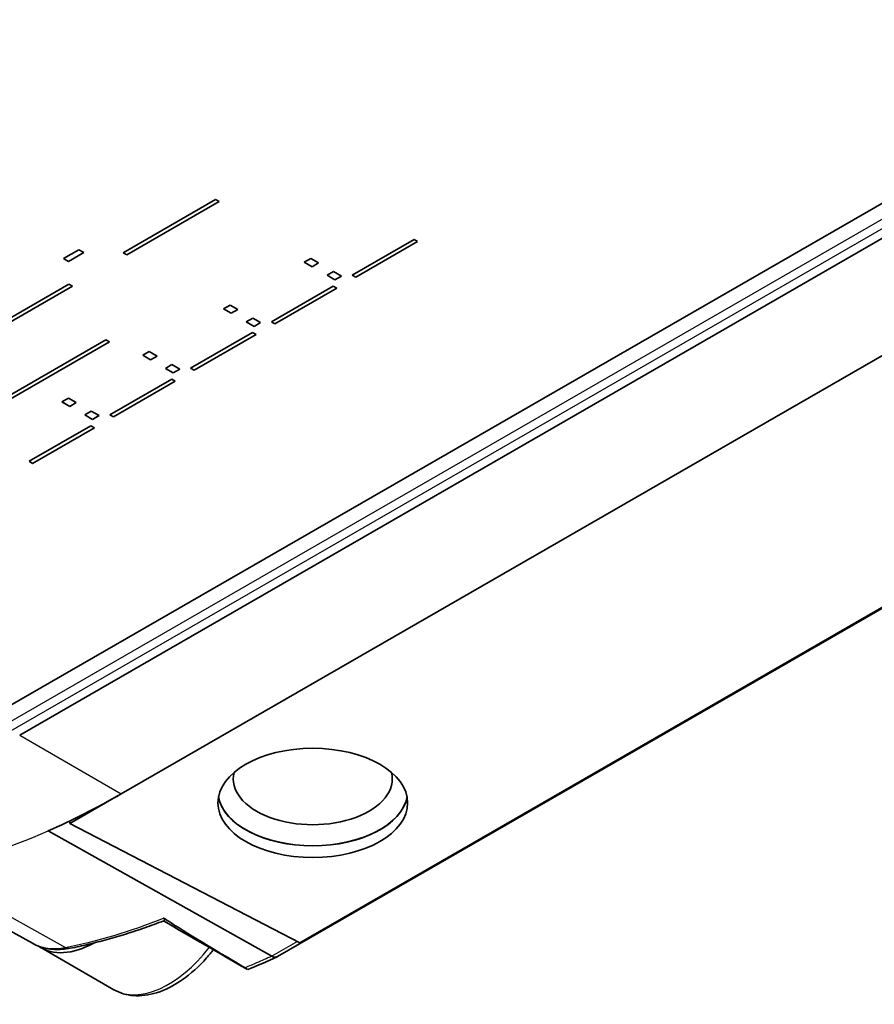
# Model space of a CAD drawing. Header units: millimetres. Extents: x 0 to 420, y 0 to 297.
# Tile 39 of 46: x 343 to 358, y 203 to 220. Entities that reach past the tile are written whole.
import ezdxf

# ---------------------------------------------------------------- set-up
doc = ezdxf.new("R2010")
doc.units = ezdxf.units.MM
doc.layers.add('Sichtbar (ISO)', color=7, linetype='Continuous', lineweight=35)
doc.layers.add('Sichtbar schmal (ISO)', color=7, linetype='Continuous', lineweight=25)

msp = doc.modelspace()

# ---------------------------------------------------------------- linework, layer by layer
at = {"layer": 'Sichtbar (ISO)'}
for p, q in [((364.757, 220.281), (342.836, 207.658)), ((364.834, 219.714), (343.466, 207.408)), ((345.233, 206.39), (366.602, 218.696)), ((371.854, 217.324), (347.95, 203.559)), ((348.341, 203.802), (371.168, 216.947)), ((345.268, 215.797), (346.874, 216.722)), ((346.936, 216.687), (345.329, 215.761)), ((346.936, 216.686), (345.329, 215.761)), ((346.874, 216.722), (346.936, 216.686)), ((349.249, 215.408), (350.325, 216.027)), ((350.387, 215.992), (349.311, 215.372)), ((350.387, 215.992), (349.311, 215.372)), ((350.325, 216.027), (350.387, 215.992)), ((344.228, 215.697), (344.496, 215.851)), ((344.314, 215.647), (344.228, 215.697)), ((344.314, 215.647), (344.228, 215.697)), ((344.582, 215.802), (344.314, 215.647)), ((344.582, 215.801), (344.314, 215.647)), ((344.496, 215.851), (344.582, 215.801)), ((345.329, 215.761), (345.268, 215.797)), ((345.329, 215.761), (345.268, 215.797)), ((345.329, 215.761), (345.329, 215.761)), ((348.417, 215.632), (348.53, 215.698)), ((348.53, 215.698), (348.665, 215.62)), ((344.314, 215.647), (344.314, 215.647)), ((348.552, 215.554), (348.417, 215.632)), ((348.552, 215.555), (348.417, 215.632)), ((348.665, 215.62), (348.552, 215.554)), ((348.665, 215.62), (348.552, 215.555)), ((348.552, 215.555), (348.552, 215.554)), ((348.812, 215.405), (348.925, 215.47)), ((348.947, 215.327), (348.812, 215.405)), ((348.947, 215.327), (348.812, 215.405)), ((348.925, 215.47), (349.061, 215.392)), ((349.061, 215.392), (348.947, 215.327)), ((349.061, 215.392), (348.947, 215.327)), ((349.311, 215.372), (349.249, 215.408)), ((349.311, 215.372), (349.249, 215.408)), ((349.311, 215.372), (349.311, 215.372)), ((339.001, 212.188), (344.322, 215.252)), ((344.383, 215.217), (339.062, 212.153)), ((344.383, 215.217), (339.062, 212.153)), ((344.322, 215.252), (344.383, 215.217)), ((347.844, 214.599), (348.92, 215.218)), ((348.982, 215.183), (347.905, 214.563)), ((348.982, 215.183), (347.905, 214.563)), ((348.92, 215.218), (348.982, 215.183)), ((348.947, 215.327), (348.947, 215.327)), ((347.012, 214.823), (347.125, 214.889)), ((347.125, 214.889), (347.26, 214.811)), ((347.147, 214.745), (347.012, 214.823)), ((347.147, 214.745), (347.012, 214.823)), ((347.26, 214.811), (347.147, 214.745)), ((347.26, 214.811), (347.147, 214.745)), ((347.147, 214.745), (347.147, 214.745)), ((347.407, 214.596), (347.52, 214.661)), ((347.542, 214.518), (347.407, 214.596)), ((347.542, 214.518), (347.407, 214.596)), ((347.52, 214.661), (347.656, 214.583)), ((347.656, 214.583), (347.542, 214.518)), ((347.656, 214.583), (347.542, 214.518)), ((347.542, 214.518), (347.542, 214.518)), ((347.905, 214.563), (347.844, 214.599)), ((347.905, 214.563), (347.844, 214.599)), ((347.905, 214.563), (347.905, 214.563)), ((346.439, 213.789), (347.515, 214.409)), ((347.577, 214.374), (346.5, 213.754)), ((347.577, 214.374), (346.5, 213.754)), ((347.515, 214.409), (347.577, 214.374)), ((340.706, 211.829), (344.965, 214.282)), ((345.027, 214.246), (340.767, 211.793)), ((345.027, 214.246), (340.767, 211.793)), ((344.965, 214.282), (345.027, 214.246)), ((345.607, 214.014), (345.72, 214.079)), ((345.742, 213.936), (345.607, 214.014)), ((345.742, 213.936), (345.607, 214.014)), ((345.72, 214.079), (345.855, 214.002)), ((345.855, 214.002), (345.742, 213.936)), ((345.855, 214.002), (345.742, 213.936)), ((345.742, 213.936), (345.742, 213.936)), ((346.002, 213.786), (346.115, 213.852)), ((346.115, 213.852), (346.251, 213.774)), ((346.137, 213.709), (346.002, 213.786)), ((346.137, 213.709), (346.002, 213.786)), ((346.251, 213.774), (346.137, 213.709)), ((346.251, 213.774), (346.137, 213.709)), ((346.137, 213.709), (346.137, 213.709)), ((346.5, 213.754), (346.439, 213.789)), ((346.5, 213.754), (346.439, 213.789)), ((346.5, 213.754), (346.5, 213.754)), ((345.034, 212.98), (346.11, 213.6)), ((346.172, 213.565), (345.095, 212.945)), ((346.171, 213.565), (345.095, 212.945)), ((346.11, 213.6), (346.172, 213.565)), ((344.201, 213.205), (344.315, 213.27)), ((344.337, 213.127), (344.201, 213.205)), ((344.337, 213.127), (344.202, 213.205)), ((344.315, 213.27), (344.45, 213.192)), ((344.45, 213.193), (344.337, 213.127)), ((344.45, 213.192), (344.337, 213.127)), ((344.337, 213.127), (344.337, 213.127)), ((344.597, 212.977), (344.71, 213.043)), ((344.732, 212.899), (344.597, 212.977)), ((344.732, 212.9), (344.597, 212.977)), ((344.71, 213.043), (344.846, 212.965)), ((344.846, 212.965), (344.732, 212.899)), ((344.845, 212.965), (344.732, 212.9)), ((345.095, 212.945), (345.034, 212.98)), ((345.095, 212.945), (345.034, 212.98)), ((343.629, 212.171), (344.705, 212.791)), ((344.705, 212.791), (344.766, 212.756)), ((344.732, 212.9), (344.732, 212.899)), ((345.095, 212.945), (345.095, 212.945)), ((344.766, 212.756), (343.69, 212.136)), ((344.766, 212.756), (343.69, 212.136)), ((343.69, 212.136), (343.629, 212.171)), ((343.69, 212.136), (343.629, 212.171)), ((343.69, 212.136), (343.69, 212.136)), ((345.179, 206.359), (344.34, 205.876)), ((344.34, 205.876), (344.34, 205.919)), ((344.34, 205.876), (348.341, 203.802)), ((347.849, 203.566), (343.962, 205.745)), ((343.691, 203.791), (341.263, 205.138)), ((345.105, 202.985), (343.833, 203.718)), ((347.849, 203.566), (347.849, 203.566))]:
    msp.add_line(p, q, dxfattribs=at)
msp.add_ellipse((348.564, 206.232), major_axis=(-1.65, 0), ratio=0.575862, dxfattribs=at)
for centre, major_axis, ratio, start_param, end_param in [((348.564, 206.65), (-1.383, 0), 0.575862, 6.141693, 9.56627), ((345.233, 218.974), (7.681, 13.338), 0.578093, 3.808015, 3.925057), ((348.564, 206.436), (1.65, 0), 0.575862, 3.249354, 6.175424), ((348.564, 206.436), (-1.647, 0), 0.575862, 0.098243, 3.04335), ((344.781, 205.364), (-0.948, -1.647), 0.578093, 6.239008, 7.047619), ((350.366, 215.888), (8.828, 12.449), 0.511782, 3.814313, 3.862906)]:
    msp.add_ellipse(centre, major_axis=major_axis, ratio=ratio, start_param=start_param, end_param=end_param, dxfattribs=at)
for points in [[(346.098, 204.146), (346.052, 204.175), (346.009, 204.203), (345.97, 204.229)], [(347.428, 203.336), (346.941, 203.618), (346.454, 203.899), (345.967, 204.181)], [(346.098, 204.146), (346.45, 203.921), (346.969, 203.611), (347.385, 203.366)]]:
    msp.add_open_spline(points, degree=3, dxfattribs=at)
for points, knots in [([(345.97, 204.229), (345.971, 204.229), (345.971, 204.229), (345.974, 204.227), (345.976, 204.225), (345.981, 204.219), (345.983, 204.214), (345.984, 204.199), (345.981, 204.191), (345.975, 204.184), (345.973, 204.183), (345.971, 204.182)], [-0.06023812, -0.06023812, -0.06023812, -0.06023812, -0.05998173, -0.05998173, -0.05882932, -0.05882932, -0.05575731, -0.05575731, -0.05145941, -0.05145941, -0.05017183, -0.05017183, -0.05017183, -0.05017183]), ([(344.343, 203.705), (344.449, 203.726), (344.556, 203.749), (344.771, 203.8), (344.879, 203.828), (345.096, 203.887), (345.205, 203.919), (345.423, 203.987), (345.532, 204.023), (345.751, 204.1), (345.861, 204.14), (345.971, 204.182)], [1.2542955, 1.2542955, 1.2542955, 1.2542955, 1.2849942, 1.2849942, 1.3156929, 1.3156929, 1.3463916, 1.3463916, 1.3770903, 1.3770903, 1.407789, 1.407789, 1.407789, 1.407789]), ([(343.691, 203.791), (343.729, 203.77), (343.769, 203.752), (343.852, 203.722), (343.894, 203.71), (343.981, 203.692), (344.025, 203.687), (344.114, 203.682), (344.16, 203.683), (344.251, 203.69), (344.297, 203.696), (344.343, 203.705)], [0.7966064, 0.7966064, 0.7966064, 0.7966064, 0.8881442, 0.8881442, 0.9796821, 0.9796821, 1.0712199, 1.0712199, 1.1627577, 1.1627577, 1.2542955, 1.2542955, 1.2542955, 1.2542955]), ([(345.105, 202.985), (345.208, 202.926), (345.324, 202.891), (345.575, 202.871), (345.711, 202.89), (345.996, 202.978), (346.147, 203.055), (346.441, 203.26), (346.584, 203.389), (346.757, 203.583), (346.796, 203.63), (346.835, 203.679)], [0.787332, 0.787332, 0.787332, 0.787332, 1.054761, 1.054761, 1.345711, 1.345711, 1.673821, 1.673821, 2.011821, 2.011821, 2.116138, 2.116138, 2.116138, 2.116138]), ([(347.95, 203.559), (347.936, 203.551), (347.921, 203.547), (347.886, 203.55), (347.868, 203.555), (347.849, 203.566)], [0.01303498, 0.01303498, 0.01303498, 0.01303498, 0.0206962, 0.0206962, 0.02849818, 0.02849818, 0.02849818, 0.02849818]), ([(347.385, 203.366), (347.394, 203.361), (347.401, 203.356), (347.414, 203.347), (347.419, 203.343), (347.427, 203.337), (347.43, 203.335), (347.431, 203.335)], [0, 0, 0, 0, 0.00376223, 0.00376223, 0.00895088, 0.00895088, 0.01531693, 0.01531693, 0.01531693, 0.01531693])]:
    msp.add_open_spline(points, degree=3, knots=knots, dxfattribs=at)
at = {"layer": 'Sichtbar schmal (ISO)'}
for p, q in [((366.898, 221.233), (341.253, 206.465)), ((341.702, 206.563), (366.591, 220.895)), ((343.466, 207.408), (345.233, 206.39)), ((341.846, 205.065), (344.262, 203.719)), ((348.298, 203.824), (347.849, 203.566))]:
    msp.add_line(p, q, dxfattribs=at)
for centre, major_axis, ratio, start_param, end_param in [((345.233, 218.974), (7.681, 13.338), 0.578093, 3.608556, 3.808015), ((347.639, 217.588), (-7.659, -13.3), 0.578093, 0.466964, 0.629023), ((344.72, 205.6), (-1.039, -1.804), 0.578093, 0.009275, 0.466964), ((344.304, 203.901), (0.039, -0.196), 0.728612, 5.730219, 6.283185), ((346.054, 204.632), (-0.948, -1.647), 0.578093, 0, 1.33952)]:
    msp.add_ellipse(centre, major_axis=major_axis, ratio=ratio, start_param=start_param, end_param=end_param, dxfattribs=at)
msp.add_open_spline([(347.849, 203.566), (347.761, 203.526), (347.674, 203.488), (347.52, 203.421), (347.453, 203.393), (347.385, 203.366)], degree=3, knots=[-0.33046495, -0.33046495, -0.33046495, -0.33046495, -0.29313118, -0.29313118, -0.26397031, -0.26397031, -0.26397031, -0.26397031], dxfattribs=at)

doc.saveas('drawing.dxf')
